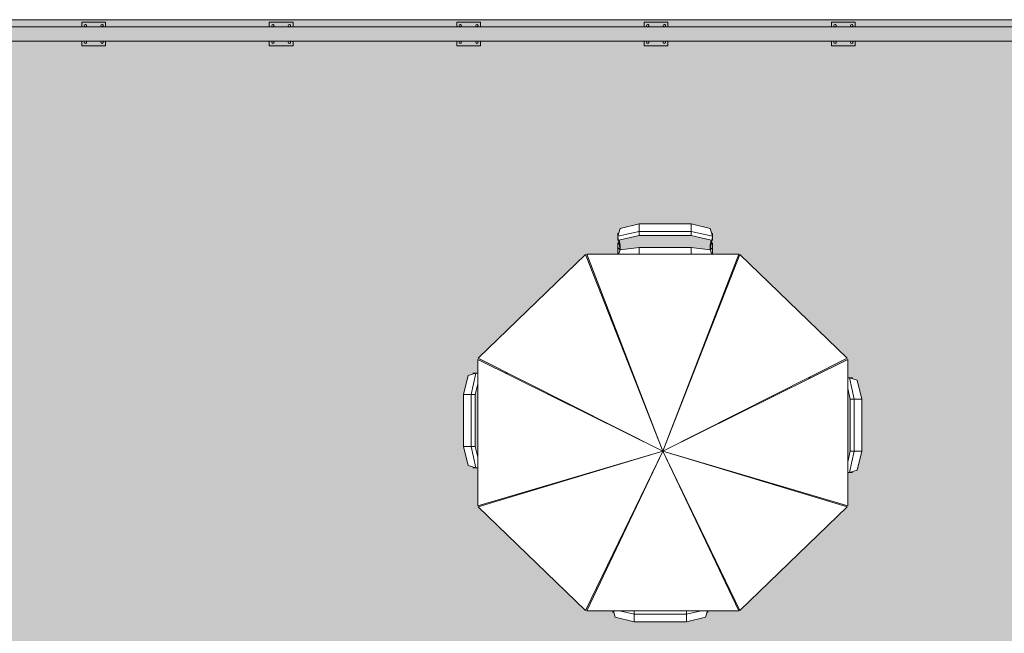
# Model space of a CAD drawing. Header units: inches. Extents: x 1931 to 3155, y 8338 to 8904.
# Tile 44 of 45: x 2740 to 2947, y 8747 to 8877. Entities that reach past the tile are written whole.
import ezdxf

# ---------------------------------------------------------------- set-up
doc = ezdxf.new("R2010")
doc.units = ezdxf.units.IN
doc.header["$MEASUREMENT"] = 0
for name, color, linetype, lineweight in [('A-FLOR', 192, 'Continuous', 18), ('A-FLOR-HRAL', 11, 'Continuous', 9), ('A-GENM', 5, 'Continuous', 9), ('G-IMPT', 8, 'Continuous', 9)]:
    doc.layers.add(name, color=color, linetype=linetype, lineweight=lineweight)

# ---------------------------------------------------------------- blocks, each defined once
blk = doc.blocks.new('Outdoor Table01 - 02ZUTB01_dwg-896085-FLOOR PLAN - 2ND FLOOR')
at = {"layer": 'G-IMPT'}
for p, q in [((-7, 41.99), (-11, 40.99)), ((-7, 41.99), (4, 41.99)), ((-7, 41.99), (-7, 40.37)), ((4, 41.99), (8, 40.99)), ((4, 41.99), (4, 40.37)), ((-11, 40.99), (-11.5, 39.37)), ((-7, 40.37), (-11.5, 39.37)), ((-11.42, 39.62), (-11.5, 40)), ((-11.5, 39.5), (-11.5, 40)), ((-11.49, 39.42), (-11.5, 39.5)), ((-7, 39.5), (-9.25, 39)), ((-7, 40.37), (4, 40.37)), ((-7, 40.37), (-7, 39.5)), ((4, 39.5), (-7, 39.5)), ((4, 40.37), (8.5, 39.37)), ((4, 40.37), (4, 39.5)), ((6.25, 39), (4, 39.5)), ((8.5, 39.37), (8, 40.99)), ((8.5, 40), (8.42, 39.62)), ((8.5, 39.5), (8.49, 39.42)), ((8.5, 39.5), (8.5, 40)), ((-37.47, 16.26), (-15.64, 38.89)), ((4, 0), (-15.64, 38.89)), ((-15.38, 39), (4, 0)), ((-15.38, 39), (15.49, 39)), ((-11.5, 39.37), (-11.5, 39)), ((-11.42, 39), (-11.46, 39.24)), ((4, 0), (15.49, 39)), ((4, 0), (15.74, 38.89)), ((8.46, 39.24), (8.42, 39)), ((8.5, 39.37), (8.5, 39)), ((15.74, 38.89), (37.57, 16.26)), ((-11.5, 30.7), (-11.5, 31.19)), ((-7.56, 23.27), (-7.74, 23.24)), ((10.22, 20.61), (10.1, 20.71)), ((4, 0), (-37.57, 16)), ((-37.57, -16), (-37.57, 16)), ((4, 0), (-37.47, 16.26)), ((4, 0), (37.57, 16.26)), ((4, 0), (37.68, 16)), ((37.68, 16), (37.68, -16)), ((-41.37, 10.5), (-42.99, 10)), ((-42.37, 6), (-41.37, 10.5)), ((-41.5, 10.5), (-42, 10.5)), ((-42, 10.5), (-41.62, 10.42)), ((-41.42, 10.49), (-41.5, 10.5)), ((-41.37, 10.5), (-40.5, 10.5)), ((-38.5, 10), (-41.24, 10.46)), ((-40.5, 10.5), (-40.54, 10.34)), ((-39.7, 10.2), (-40, 10.5)), ((-40, 10.5), (-39, 10.5)), ((-38.5, 10), (-39, 10.5)), ((-39, 10.5), (-37.57, 10.5)), ((-39, 10.5), (-37.57, 10.5)), ((-23.32, 10.71), (-23.39, 10.54)), ((-43.99, 6), (-42.99, 10)), ((-40.56, 10.23), (-41.5, 6)), ((-40.56, 10.21), (-39.5, 10)), ((-38.5, 10), (-39.5, 10)), ((-38.5, 10), (-39, 6)), ((-37.57, 10.31), (-38.5, 10)), ((23.61, 9.5), (24, 9.5)), ((37.68, 9.44), (38, 9.5)), ((37.68, 9.5), (38, 9.5)), ((38.99, 9), (37.68, 9.4)), ((38.99, 9), (39.99, 5)), ((20.51, 7.84), (20.45, 7.97)), ((38.37, 5), (37.68, 8.11)), ((-43.99, -5), (-43.99, 6)), ((-43.99, 6), (-42.37, 6)), ((-42.37, -5), (-42.37, 6)), ((-42.37, 6), (-41.5, 6)), ((-41.5, 6), (-41.5, -5)), ((-39, 6), (-39, -5)), ((-37.57, 6), (-39, 6)), ((38.37, 5), (37.68, 5)), ((39.99, 5), (38.37, 5)), ((38.37, 5), (38.37, -6)), ((39.99, 5), (39.99, -6)), ((4, 0), (-37.57, -16)), ((4, 0), (-37.47, -16.26)), ((4, 0), (-15.64, -38.89)), ((4, 0), (-15.38, -39)), ((4, 0), (15.49, -39)), ((4, 0), (37.68, -16)), ((4, 0), (37.57, -16.26)), ((4, 0), (15.74, -38.89)), ((-43.99, -5), (-42.99, -9)), ((-43.99, -5), (-42.37, -5)), ((-42.37, -5), (-41.37, -9.5)), ((-42.37, -5), (-41.5, -5)), ((-41.5, -5), (-40.56, -9.23)), ((-39, -5), (-38.5, -9)), ((-39, -5), (-37.57, -5)), ((38.37, -6), (37.68, -9.11)), ((38.37, -6), (37.68, -6)), ((39.99, -6), (38.37, -6)), ((39.99, -6), (38.99, -10)), ((20.45, -7.97), (20.51, -7.84)), ((-42.99, -9), (-41.37, -9.5)), ((-41.62, -9.42), (-42, -9.5)), ((-41.5, -9.5), (-42, -9.5)), ((-41.42, -9.49), (-41.5, -9.5)), ((-41.37, -9.5), (-40.5, -9.5)), ((-38.5, -9), (-41.24, -9.46)), ((-39.5, -9), (-40.56, -9.21)), ((-40.54, -9.34), (-40.5, -9.5)), ((-40, -9.5), (-39.7, -9.2)), ((-39, -9.5), (-40, -9.5)), ((-39.5, -9), (-38.5, -9)), ((-39, -9.5), (-38.5, -9)), ((-37.57, -9.5), (-39, -9.5)), ((-37.57, -9.5), (-39, -9.5)), ((-37.57, -9.31), (-38.5, -9)), ((38.99, -10), (37.68, -10.4)), ((-23.39, -10.54), (-23.32, -10.71)), ((25.68, -10.5), (26.1, -10.5)), ((38, -10.5), (37.68, -10.44)), ((37.68, -10.5), (38, -10.5)), ((-15.64, -38.89), (-37.47, -16.26)), ((37.57, -16.26), (15.74, -38.89)), ((10.1, -20.71), (10.22, -20.61)), ((-8, -23.77), (-8, -24.14)), ((-7.74, -23.24), (-7.56, -23.27)), ((-12.5, -32.68), (-12.5, -33.2)), ((15.49, -39), (-15.38, -39)), ((-12.5, -39.37), (-12.5, -39)), ((-12, -40.99), (-12.5, -39.37)), ((-8, -40.37), (-12.5, -39.37)), ((-12.49, -39.42), (-12.5, -39.5)), ((-12.42, -39), (-12.46, -39.24)), ((-10.25, -39), (-8, -39.5)), ((3, -39.5), (5.25, -39)), ((3, -40.37), (7.5, -39.37)), ((7, -40.99), (7.5, -39.37)), ((7.42, -39), (7.46, -39.24)), ((7.49, -39.42), (7.5, -39.5)), ((7.5, -39.37), (7.5, -39)), ((-12.5, -39.5), (-12.5, -40)), ((-12.5, -40), (-12.42, -39.62)), ((-8, -41.99), (-12, -40.99)), ((-8, -39.5), (3, -39.5)), ((-8, -40.37), (-8, -39.5)), ((3, -40.37), (-8, -40.37)), ((-8, -41.99), (-8, -40.37)), ((3, -40.37), (3, -39.5)), ((3, -41.99), (3, -40.37)), ((7, -40.99), (3, -41.99)), ((7.42, -39.62), (7.5, -40)), ((7.5, -39.5), (7.5, -40)), ((3, -41.99), (-8, -41.99))]:
    blk.add_line(p, q, dxfattribs=at)
blk = doc.blocks.new('Outdoor Table01 - Outdoor Table01-744591-FLOOR PLAN - 2ND FLOOR')
blk.add_blockref('Outdoor Table01 - 02ZUTB01_dwg-896085-FLOOR PLAN - 2ND FLOOR', (0, 0))
blk = doc.blocks.new('Railing - 2_ x 1_2_ 2-V3-FLOOR PLAN - 2ND FLOOR')
at = {"layer": 'A-FLOR-HRAL'}
h = blk.add_hatch(color=256, dxfattribs=at)
h.paths.add_polyline_path([(-2.5, -2.5), (-1.5, -2.5), (-1.51, 2.5), (-2.5, 2.5), (-2.5, -1.93)], flags=0)
h.paths.add_polyline_path([(-2, 1.75), (-1.97, 1.87), (-1.88, 1.97), (-1.75, 2), (-1.63, 1.97), (-1.57, 1.93), (-1.51, 1.81), (-1.51, 1.69), (-1.57, 1.57), (-1.69, 1.51), (-1.81, 1.51), (-1.93, 1.57), (-1.99, 1.69)], flags=0)
h.paths.add_polyline_path([(-2, -1.75), (-1.99, -1.69), (-1.93, -1.57), (-1.81, -1.51), (-1.64, -1.53), (-1.57, -1.57), (-1.51, -1.69), (-1.51, -1.81), (-1.57, -1.93), (-1.69, -1.99), (-1.81, -1.99), (-1.93, -1.93), (-1.99, -1.81)], flags=0)
h.paths.add_polyline_path([(1.5, -1.53), (1.5, -2.5), (2.5, -2.5), (2.5, 2.5), (1.5, 2.5), (1.5, -1.51)], flags=0)
h.paths.add_polyline_path([(1.5, -1.75), (1.53, -1.64), (1.57, -1.57), (1.69, -1.51), (1.81, -1.51), (1.91, -1.57), (1.97, -1.63), (1.99, -1.69), (1.99, -1.81), (1.93, -1.93), (1.81, -1.99), (1.69, -1.99), (1.57, -1.93), (1.51, -1.81)], flags=0)
h.paths.add_polyline_path([(1.51, 1.81), (1.57, 1.93), (1.62, 1.97), (1.75, 2), (1.87, 1.97), (1.97, 1.87), (1.99, 1.81), (1.99, 1.69), (1.97, 1.62), (1.85, 1.52), (1.81, 1.51), (1.66, 1.52), (1.57, 1.57), (1.51, 1.69)], flags=0)
h = blk.add_hatch(color=256, dxfattribs=at)
h.paths.add_polyline_path([(-2, -1.75), (-1.99, -1.81), (-1.93, -1.93), (-1.81, -1.99), (-1.69, -1.99), (-1.57, -1.93), (-1.51, -1.81), (-1.51, -1.69), (-1.57, -1.57), (-1.69, -1.51), (-1.81, -1.51), (-1.93, -1.57), (-1.99, -1.69)], flags=0)
h.paths.add_polyline_path([(-2, 1.75), (-1.99, 1.69), (-1.93, 1.57), (-1.81, 1.51), (-1.69, 1.51), (-1.57, 1.57), (-1.51, 1.69), (-1.51, 1.81), (-1.57, 1.93), (-1.64, 1.97), (-1.75, 2), (-1.88, 1.97), (-1.97, 1.87)], flags=0)
h.paths.add_polyline_path([(1.5, -1.75), (1.53, -1.88), (1.57, -1.93), (1.69, -1.99), (1.81, -1.99), (1.93, -1.93), (1.99, -1.81), (1.99, -1.69), (1.97, -1.63), (1.87, -1.53), (1.81, -1.51), (1.69, -1.51), (1.57, -1.57), (1.51, -1.69)], flags=0)
h.paths.add_polyline_path([(1.51, 1.81), (1.51, 1.69), (1.57, 1.57), (1.69, 1.51), (1.85, 1.52), (1.87, 1.53), (1.97, 1.62), (1.99, 1.69), (1.99, 1.81), (1.97, 1.87), (1.87, 1.97), (1.75, 2), (1.62, 1.97), (1.57, 1.93)], flags=0)
for p, q in [((-1.5, 2.5), (-2.5, 2.5)), ((-2.5, 2.5), (-2.5, -2.5)), ((2.5, 2.5), (1.5, 2.5)), ((2.5, -2.5), (2.5, 2.5)), ((-2.5, -2.5), (-1.5, -2.5)), ((1.5, -2.5), (2.5, -2.5))]:
    blk.add_line(p, q, dxfattribs=at)
for centre, start, end in [((-1.75, 1.75), 360, 180), ((-1.75, 1.75), 180, 360), ((1.75, 1.75), 360, 180), ((1.75, 1.75), 180, 360), ((-1.75, -1.75), 360, 180), ((-1.75, -1.75), 180, 360), ((1.75, -1.75), 360, 180), ((1.75, -1.75), 180, 360)]:
    blk.add_arc(centre, 0.25, start, end, dxfattribs=at)
blk = doc.blocks.new('Railing - Railing-1114347-FLOOR PLAN - 2ND FLOOR')
at = {"layer": 'A-FLOR-HRAL'}
blk.add_hatch(color=256, dxfattribs=at).paths.add_polyline_path([(-8872.07, 2900.13), (-8872.07, 3069.84), (-8875.07, 3072.84), (-8875.07, 2718.34), (-8872.07, 2718.34), (-8872.07, 2897.73)], flags=0)
for p, q in [((-8875.07, 3072.84), (-8875.07, 2718.34)), ((-8872.07, 2718.34), (-8872.07, 3069.84))]:
    blk.add_line(p, q, dxfattribs=at)
for p in [(-8873.57, 2913.34), (-8873.57, 2873.84), (-8873.57, 2834.34), (-8873.57, 2794.84), (-8873.57, 2755.34)]:
    blk.add_blockref('Railing - 2_ x 1_2_ 2-V3-FLOOR PLAN - 2ND FLOOR', p)

msp = doc.modelspace()

# ---------------------------------------------------------------- hatches: boundary and pattern name
at = {"layer": 'A-FLOR'}
h = msp.add_hatch(color=256, dxfattribs=at)
h.paths.add_polyline_path([(2748.8, 8644.57), (2770.35, 8644.57), (2770.35, 8645.07), (2765.35, 8645.07), (2765.35, 8646.07), (2731.85, 8646.07), (2731.85, 8645.07), (2726.85, 8645.07), (2726.85, 8650.07), (2731.85, 8650.07), (2731.85, 8649.07), (2765.35, 8649.07), (2765.35, 8650.07), (2770.35, 8650.07), (2770.35, 8692.57), (3074.34, 8692.57), (3074.34, 8876.57), (2718.34, 8876.57), (2718.34, 8876.07), (2719.84, 8876.07), (2719.84, 8875.07), (2752.84, 8875.07), (2752.84, 8876.07), (2757.84, 8876.07), (2757.84, 8875.07), (2792.34, 8875.07), (2792.34, 8876.07), (2797.34, 8876.07), (2797.34, 8875.07), (2831.84, 8875.07), (2831.84, 8876.07), (2836.84, 8876.07), (2836.84, 8875.07), (2871.34, 8875.07), (2871.34, 8876.07), (2876.34, 8876.07), (2876.34, 8875.07), (2910.84, 8875.07), (2910.84, 8876.07), (2915.84, 8876.07), (2915.84, 8875.07), (2950.34, 8875.07), (2950.34, 8876.07), (2955.34, 8876.07), (2955.34, 8875.07), (2989.84, 8875.07), (2989.84, 8876.07), (2994.84, 8876.07), (2994.84, 8875.07), (3029.34, 8875.07), (3029.34, 8876.07), (3034.34, 8876.07), (3034.34, 8875.07), (3068.84, 8875.07), (3068.84, 8876.07), (3073.84, 8876.07), (3073.84, 8871.07), (3072.84, 8871.07), (3072.84, 8840.47), (3073.84, 8840.47), (3073.84, 8835.47), (3072.84, 8835.47), (3072.84, 8804.87), (3073.84, 8804.87), (3073.84, 8799.87), (3072.84, 8799.87), (3072.84, 8769.27), (3073.84, 8769.27), (3073.84, 8764.27), (3072.84, 8764.27), (3072.84, 8733.67), (3073.84, 8733.67), (3073.84, 8728.67), (3072.84, 8728.67), (3072.84, 8698.07), (3073.84, 8698.07), (3073.84, 8693.07), (3068.84, 8693.07), (3068.84, 8694.07), (3036.21, 8694.07), (3036.21, 8693.07), (3031.21, 8693.07), (3031.21, 8694.07), (2998.59, 8694.07), (2998.59, 8693.07), (2993.59, 8693.07), (2993.59, 8694.07), (2960.97, 8694.07), (2960.97, 8693.07), (2955.97, 8693.07), (2955.97, 8694.07), (2923.34, 8694.07), (2923.34, 8693.07), (2918.34, 8693.07), (2918.34, 8694.07), (2885.72, 8694.07), (2885.72, 8693.07), (2880.72, 8693.07), (2880.72, 8694.07), (2848.09, 8694.07), (2848.09, 8693.07), (2843.09, 8693.07), (2843.09, 8694.07), (2810.47, 8694.07), (2810.47, 8693.07), (2805.47, 8693.07), (2805.47, 8694.07), (2774.35, 8694.07), (2774.35, 8693.07), (2769.35, 8693.07), (2769.35, 8698.07), (2774.35, 8698.07), (2774.35, 8697.07), (2805.47, 8697.07), (2805.47, 8698.07), (2810.47, 8698.07), (2810.47, 8697.07), (2843.09, 8697.07), (2843.09, 8698.07), (2848.09, 8698.07), (2848.09, 8697.07), (2880.72, 8697.07), (2880.72, 8698.07), (2885.72, 8698.07), (2885.72, 8697.07), (2918.34, 8697.07), (2918.34, 8698.07), (2923.34, 8698.07), (2923.34, 8697.07), (2955.97, 8697.07), (2955.97, 8698.07), (2960.97, 8698.07), (2960.97, 8697.07), (2993.59, 8697.07), (2993.59, 8698.07), (2998.59, 8698.07), (2998.59, 8697.07), (3031.21, 8697.07), (3031.21, 8698.07), (3036.21, 8698.07), (3036.21, 8697.07), (3068.84, 8697.07), (3068.84, 8698.07), (3069.84, 8698.07), (3069.84, 8728.67), (3068.84, 8728.67), (3068.84, 8733.67), (3069.84, 8733.67), (3069.84, 8764.27), (3068.84, 8764.27), (3068.84, 8769.27), (3069.84, 8769.27), (3069.84, 8799.87), (3068.84, 8799.87), (3068.84, 8804.87), (3069.84, 8804.87), (3069.84, 8835.47), (3068.84, 8835.47), (3068.84, 8840.47), (3069.84, 8840.47), (3069.84, 8871.07), (3068.84, 8871.07), (3068.84, 8872.07), (3034.34, 8872.07), (3034.34, 8871.07), (3029.34, 8871.07), (3029.34, 8872.07), (2994.84, 8872.07), (2994.84, 8871.07), (2989.84, 8871.07), (2989.84, 8872.07), (2955.34, 8872.07), (2955.34, 8871.07), (2950.34, 8871.07), (2950.34, 8872.07), (2915.84, 8872.07), (2915.84, 8871.07), (2910.84, 8871.07), (2910.84, 8872.07), (2876.34, 8872.07), (2876.34, 8871.07), (2871.34, 8871.07), (2871.34, 8872.07), (2836.84, 8872.07), (2836.84, 8871.07), (2831.84, 8871.07), (2831.84, 8872.07), (2797.34, 8872.07), (2797.34, 8871.07), (2792.34, 8871.07), (2792.34, 8872.07), (2757.84, 8872.07), (2757.84, 8871.07), (2752.84, 8871.07), (2752.84, 8872.07), (2719.84, 8872.07), (2719.84, 8871.07), (2718.34, 8871.07), (2718.34, 8692.57), (2725.84, 8692.57), (2725.84, 8650.07), (2726.84, 8650.07), (2726.84, 8645.07), (2725.84, 8645.07), (2725.84, 8644.57), (2746.39, 8644.57)], flags=0)
h.paths.add_polyline_path([(2866.26, 8828.04), (2870.26, 8828.54), (2881.26, 8828.54), (2885.26, 8828.04), (2885.26, 8829.04), (2885.47, 8830.11), (2881.26, 8831.04), (2870.26, 8831.04), (2866.04, 8830.11), (2866.26, 8829.04), (2866.26, 8828.54)], flags=0)
h.paths.add_polyline_path([(2875.26, 8749.56), (2869.26, 8749.56), (2865.26, 8750.56), (2864.85, 8751.86), (2864.82, 8751.86), (2864.76, 8751.54), (2864.76, 8751.86), (2859.26, 8751.86), (2864.76, 8763.44), (2864.76, 8763.87), (2858.99, 8751.97), (2836.36, 8773.8), (2854.64, 8779.32), (2854.55, 8779.44), (2836.26, 8774.05), (2836.26, 8782.04), (2835.26, 8782.04), (2835.64, 8782.12), (2834.27, 8782.54), (2833.27, 8786.54), (2833.27, 8797.54), (2834.27, 8801.54), (2835.64, 8801.97), (2835.26, 8802.04), (2836.26, 8802.04), (2836.26, 8804.92), (2842.06, 8802.04), (2842.58, 8802.04), (2836.36, 8805.18), (2858.99, 8827.01), (2864.54, 8812.86), (2864.71, 8812.93), (2859.26, 8827.11), (2865.95, 8827.11), (2866.26, 8828.04), (2865.76, 8828.54), (2865.76, 8829.54), (2866.06, 8829.24), (2865.92, 8830.08), (2865.76, 8830.04), (2865.76, 8831.54), (2865.83, 8831.16), (2866.26, 8832.53), (2870.26, 8833.53), (2881.26, 8833.53), (2885.26, 8832.53), (2885.68, 8831.16), (2885.76, 8831.54), (2885.76, 8830.04), (2885.59, 8830.08), (2885.46, 8829.24), (2885.76, 8829.54), (2885.76, 8828.54), (2885.26, 8828.04), (2885.56, 8827.11), (2891.26, 8827.11), (2885.8, 8812.93), (2885.97, 8812.86), (2891.52, 8827.01), (2914.15, 8805.18), (2905.95, 8801.04), (2906.44, 8801.04), (2914.26, 8804.92), (2914.26, 8801.04), (2915.26, 8801.04), (2914.87, 8800.97), (2916.24, 8800.54), (2917.24, 8796.54), (2917.24, 8785.54), (2916.24, 8781.54), (2914.87, 8781.12), (2915.26, 8781.04), (2914.26, 8781.04), (2914.26, 8774.05), (2895.96, 8779.44), (2895.87, 8779.32), (2914.15, 8773.8), (2891.52, 8751.97), (2884.76, 8765.93), (2884.76, 8765.54), (2891.26, 8751.86), (2884.76, 8751.86), (2884.76, 8751.54), (2884.69, 8751.86), (2884.66, 8751.86), (2884.26, 8750.56), (2880.26, 8749.56)], flags=0)
h.paths.add_polyline_path([(2914.26, 8783.29), (2914.76, 8785.54), (2914.76, 8796.54), (2914.26, 8798.79), (2914.26, 8785.54)], flags=0)
h.paths.add_polyline_path([(2836.26, 8784.29), (2836.26, 8799.79), (2835.76, 8797.54), (2835.76, 8786.54), (2835.98, 8785.54)], flags=0)

# ---------------------------------------------------------------- linework, layer by layer
msp.add_line((3074.34, 8876.57), (2718.34, 8876.57), dxfattribs=at)

# ---------------------------------------------------------------- block references
at = {"layer": 'A-FLOR-HRAL', "rotation": 270.0000000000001}
msp.add_blockref('Railing - Railing-1114347-FLOOR PLAN - 2ND FLOOR', (0, 0), dxfattribs=at)
at = {"layer": 'A-GENM', "rotation": 269.9999999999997}
msp.add_blockref('Outdoor Table01 - Outdoor Table01-744591-FLOOR PLAN - 2ND FLOOR', (2875.26, 8789.54), dxfattribs=at)

doc.saveas('drawing.dxf')
